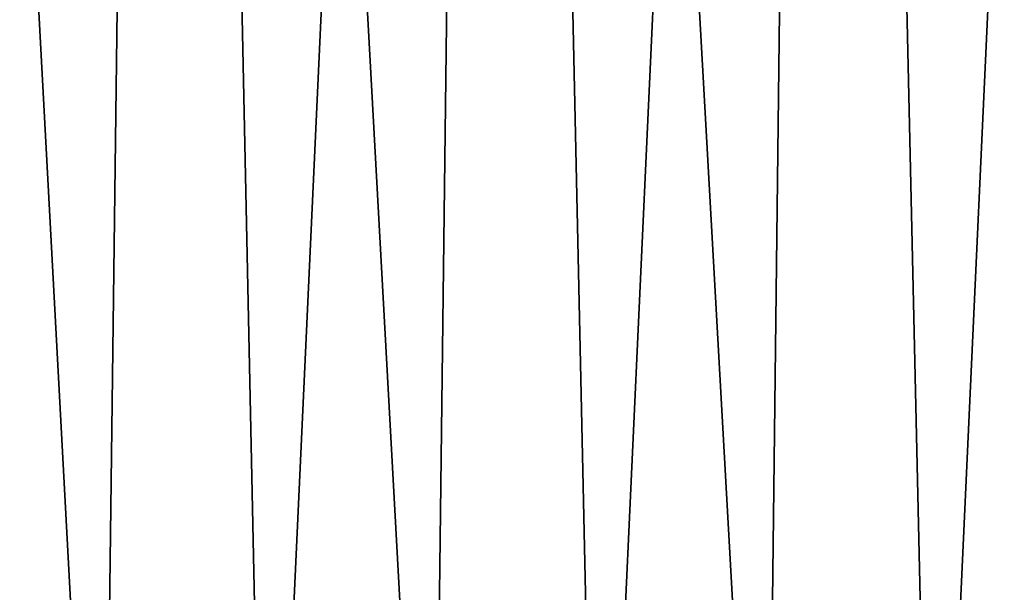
# Model space of a CAD drawing. Header units: millimetres. Extents: x -125 to 125, y -45 to 4025.
# Tile 44 of 256: x -19 to -14, y 3 to 6. Entities that reach past the tile are written whole.
import ezdxf

# ---------------------------------------------------------------- set-up
doc = ezdxf.new("R2010")
doc.units = ezdxf.units.MM
doc.header["$LTSCALE"] = 6.999206
doc.layers.add('11', color=7, linetype='CONTINUOUS')

msp = doc.modelspace()

# ---------------------------------------------------------------- linework, layer by layer
at = {"layer": '11', "color": 2, "linetype": 'Continuous'}
for points in [[(-18.0653, 25, -51.9485), (-19.22, 0, -51.0664), (-19.7281, 25, -51.3401), (-18.0653, 25, -51.9485)], [(-19.22, 0, 51.0664), (-18.382, 0, 51.374), (-19.7281, 25, 51.3401), (-19.22, 0, 51.0664)], [(-19.7281, 25, 51.3401), (-18.382, 0, 51.374), (-18.0653, 25, 51.9485), (-19.7281, 25, 51.3401)], [(-18.382, 0, -51.374), (-19.22, 0, -51.0664), (-18.0653, 25, -51.9485), (-18.382, 0, -51.374)], [(-17.5389, 0, -51.6679), (-18.382, 0, -51.374), (-18.0653, 25, -51.9485), (-17.5389, 0, -51.6679)], [(-18.382, 0, 51.374), (-17.5389, 0, 51.6679), (-18.0653, 25, 51.9485), (-18.382, 0, 51.374)], [(-16.3837, 25, -52.5031), (-17.5389, 0, -51.6679), (-18.0653, 25, -51.9485), (-16.3837, 25, -52.5031)], [(-17.5389, 0, 51.6679), (-16.6912, 0, 51.948), (-18.0653, 25, 51.9485), (-17.5389, 0, 51.6679)], [(-18.0653, 25, 51.9485), (-16.6912, 0, 51.948), (-16.3837, 25, 52.5031), (-18.0653, 25, 51.9485)], [(-16.6912, 0, -51.948), (-17.5389, 0, -51.6679), (-16.3837, 25, -52.5031), (-16.6912, 0, -51.948)], [(-15.839, 0, -52.2141), (-16.6912, 0, -51.948), (-16.3837, 25, -52.5031), (-15.839, 0, -52.2141)], [(-16.6912, 0, 51.948), (-15.839, 0, 52.2141), (-16.3837, 25, 52.5031), (-16.6912, 0, 51.948)], [(-14.6852, 25, -53.0033), (-15.839, 0, -52.2141), (-16.3837, 25, -52.5031), (-14.6852, 25, -53.0033)], [(-15.839, 0, 52.2141), (-14.9826, 0, 52.4663), (-16.3837, 25, 52.5031), (-15.839, 0, 52.2141)], [(-16.3837, 25, 52.5031), (-14.9826, 0, 52.4663), (-14.6852, 25, 53.0033), (-16.3837, 25, 52.5031)], [(-14.9826, 0, -52.4663), (-15.839, 0, -52.2141), (-14.6852, 25, -53.0033), (-14.9826, 0, -52.4663)], [(-14.1221, 0, -52.7044), (-14.9826, 0, -52.4663), (-14.6852, 25, -53.0033), (-14.1221, 0, -52.7044)], [(-14.9826, 0, 52.4663), (-14.1221, 0, 52.7044), (-14.6852, 25, 53.0033), (-14.9826, 0, 52.4663)], [(-12.9715, 25, -53.4485), (-14.1221, 0, -52.7044), (-14.6852, 25, -53.0033), (-12.9715, 25, -53.4485)], [(-14.1221, 0, 52.7044), (-13.2579, 0, 52.9284), (-14.6852, 25, 53.0033), (-14.1221, 0, 52.7044)], [(-14.6852, 25, 53.0033), (-13.2579, 0, 52.9284), (-12.9715, 25, 53.4485), (-14.6852, 25, 53.0033)], [(-13.2579, 0, -52.9284), (-14.1221, 0, -52.7044), (-12.9715, 25, -53.4485), (-13.2579, 0, -52.9284)]]:
    msp.add_3dface(points, dxfattribs=at)

doc.saveas('drawing.dxf')
